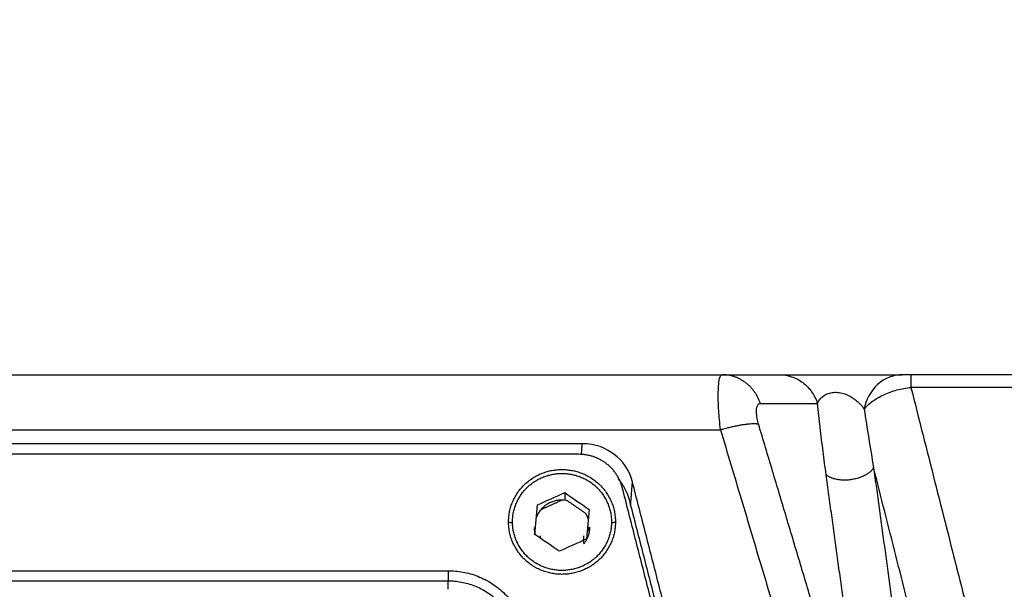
# Model space of a CAD drawing. Header units: millimetres. Extents: x 4946 to 6276, y -4769 to -3439.
# Tile 133 of 195: x 5825 to 5882, y -3735 to -3702. Entities that reach past the tile are written whole.
import ezdxf

# ---------------------------------------------------------------- set-up
doc = ezdxf.new("R2010")
doc.units = ezdxf.units.MM
doc.layers.add('ROXX_NEOmini_FIXTURE', color=7, linetype='Continuous', true_color=0x000000)
doc.dimstyles.get("Standard").update_dxf_attribs({"dimscale": 10, "dimtxt": 2.5, "dimasz": 3, "dimexe": 1, "dimexo": 0.5, "dimgap": 0.8, "dimtad": 1, "dimtoh": 1, "dimdec": 1, "dimzin": 1, "dimdsep": 46, "dimtxsty": 'Standard', "dimblk": 'OPEN90', "dimcen": 2.5, "dimadec": 1, "dimazin": 1, "dimtfac": 1, "dimtdec": 4, "dimtix": 1, "dimtofl": 0, "dimtmove": 1, "dimatfit": 3, "dimldrblk": 'OPEN90', "dimfxl": 1, "dimtolj": 1, "dimtzin": 1, "dimarcsym": 0})

# ---------------------------------------------------------------- blocks, each defined once
blk = doc.blocks.new('*D4')
at = {"layer": 'Defpoints', "color": 0}
for p in [(5752.196, -3663.256), (6119.696, -3663.256), (6119.696, -3885.816)]:
    blk.add_point(p, dxfattribs=at)
at = {"layer": 'ROXX_NEOmini_FIXTURE', "color": 0, "lineweight": -2}
for p, q in [((5752.196, -3669.257), (5752.196, -3888.817)), ((6119.696, -3669.257), (6119.696, -3888.817)), ((5758.197, -3885.816), (6113.695, -3885.816))]:
    blk.add_line(p, q, dxfattribs=at)
at = {"layer": 'ROXX_NEOmini_FIXTURE', "color": 0}
for points in [[(5758.197, -3884.816), (5758.197, -3886.817), (5752.196, -3885.816)], [(6113.695, -3886.817), (6113.695, -3884.816), (6119.696, -3885.816)]]:
    blk.add_solid(points, dxfattribs=at)
at = {"layer": 'ROXX_NEOmini_FIXTURE', "color": 0, "insert": (5935.946, -3878.915), "char_height": 9.0015, "attachment_point": 5}
blk.add_mtext('\\A1;367.5', dxfattribs=at)

msp = doc.modelspace()

# ---------------------------------------------------------------- linework, layer by layer
at = {"layer": 'ROXX_NEOmini_FIXTURE', "color": 18, "true_color": 0x000000}
for points, degree in [([(5785.838, -3722.777), (5825.785, -3722.777), (5865.732, -3722.777)], 2), ([(5785.838, -3722.777), (5825.785, -3722.777), (5865.732, -3722.777)], 2), ([(5865.732, -3722.777), (5867.389, -3722.777), (5869.046, -3722.777)], 2), ([(5865.732, -3722.777), (5867.389, -3722.777), (5869.046, -3722.777)], 2), ([(5869.046, -3722.777), (5869.125, -3722.777), (5869.307, -3722.777), (5869.657, -3722.777), (5870.072, -3722.777), (5870.539, -3722.777), (5871.038, -3722.777), (5871.553, -3722.777), (5872.078, -3722.777), (5872.614, -3722.777), (5873.16, -3722.777), (5873.712, -3722.777), (5874.266, -3722.777), (5874.812, -3722.777), (5875.327, -3722.777), (5875.791, -3722.777), (5876.049, -3722.777), (5876.166, -3722.777)], 3), ([(5869.046, -3722.777), (5869.125, -3722.777), (5869.307, -3722.777), (5869.657, -3722.777), (5870.072, -3722.777), (5870.539, -3722.777), (5871.038, -3722.777), (5871.553, -3722.777), (5872.078, -3722.777), (5872.614, -3722.777), (5873.16, -3722.777), (5873.712, -3722.777), (5874.266, -3722.777), (5874.812, -3722.777), (5875.327, -3722.777), (5875.791, -3722.777), (5876.049, -3722.777), (5876.166, -3722.777)], 3), ([(5876.671, -3722.777), (5876.48, -3722.777), (5876.277, -3722.777), (5876.166, -3722.777)], 3), ([(5876.671, -3722.777), (5876.48, -3722.777), (5876.277, -3722.777), (5876.166, -3722.777)], 3), ([(5995.006, -3722.777), (5935.838, -3722.777), (5876.671, -3722.777)], 2), ([(5995.006, -3722.777), (5935.838, -3722.777), (5876.671, -3722.777)], 2)]:
    msp.add_open_spline(points, degree=degree, dxfattribs=at)
at = {"layer": 'ROXX_NEOmini_FIXTURE', "color": 18, "lineweight": -3, "true_color": 0x000000}
for points, degree in [([(5865.631, -3725.98), (5865.584, -3725.566), (5865.519, -3724.801), (5865.488, -3723.982), (5865.518, -3723.257), (5865.587, -3722.907), (5865.676, -3722.777), (5865.732, -3722.777)], 3), ([(5869.046, -3722.777), (5869.287, -3722.777), (5869.768, -3722.857), (5870.421, -3723.204), (5870.945, -3723.747), (5871.175, -3724.205), (5871.255, -3724.447)], 3), ([(5876.166, -3722.777), (5875.691, -3722.777), (5874.612, -3723.162), (5874.056, -3724.258), (5873.96, -3724.773)], 3), ([(5871.255, -3724.447), (5871.284, -3724.374), (5871.36, -3724.234), (5871.53, -3724.05), (5871.754, -3723.904), (5872.026, -3723.812), (5872.344, -3723.785), (5872.682, -3723.832), (5873.015, -3723.95), (5873.298, -3724.109), (5873.525, -3724.28), (5873.747, -3724.489), (5873.893, -3724.673), (5873.96, -3724.773)], 3), ([(5873.96, -3724.773), (5874.09, -3724.614), (5874.417, -3724.307), (5875.076, -3723.921), (5875.85, -3723.64), (5876.399, -3723.538), (5876.671, -3723.51)], 3), ([(5876.671, -3723.51), (5882.182, -3745.241), (5887.694, -3766.973)], 2), ([(5995.006, -3723.51), (5935.838, -3723.51), (5876.671, -3723.51)], 2), ([(5867.838, -3725.648), (5867.639, -3724.982), (5867.686, -3724.447), (5867.939, -3724.447)], 3), ([(5867.939, -3724.447), (5869.597, -3724.447), (5871.255, -3724.447)], 2), ([(5871.756, -3728.57), (5871.695, -3728.124), (5871.577, -3727.223), (5871.41, -3725.849), (5871.306, -3724.917), (5871.255, -3724.447)], 3), ([(5873.96, -3724.773), (5874.132, -3725.893), (5874.312, -3727.022), (5874.507, -3728.165)], 3), ([(5874.333, -3747.337), (5871.086, -3736.493), (5867.838, -3725.648)], 2), ([(5785.838, -3725.98), (5825.735, -3725.98), (5865.631, -3725.98)], 2), ([(5865.631, -3725.98), (5870.422, -3741.979), (5875.214, -3757.978)], 2), ([(5857.615, -3726.777), (5824.503, -3726.777), (5791.39, -3726.777)], 2), ([(5857.567, -3727.378), (5857.591, -3727.077), (5857.615, -3726.777)], 2), ([(5860.524, -3728.999), (5860.334, -3728.258), (5859.554, -3727.278), (5858.395, -3726.777), (5857.615, -3726.777)], 3), ([(5857.412, -3727.392), (5824.475, -3727.392), (5791.538, -3727.392)], 2), ([(5874.333, -3747.337), (5873.045, -3737.954), (5871.756, -3728.57)], 2), ([(5874.507, -3728.165), (5875.796, -3737.548), (5877.084, -3746.931)], 2), ([(5884.841, -3768.909), (5879.674, -3748.537), (5874.507, -3728.165)], 2), ([(5860.415, -3730.356), (5860.47, -3729.678), (5860.524, -3728.999)], 2), ([(5866.269, -3751.378), (5863.396, -3740.188), (5860.524, -3728.999)], 2), ([(5855.011, -3730.329), (5855.539, -3730.089), (5856.066, -3729.849), (5856.594, -3729.609)], 3), ([(5856.594, -3729.609), (5856.594, -3729.795), (5856.594, -3729.98)], 2), ([(5856.594, -3729.609), (5857.069, -3729.937), (5857.545, -3730.265), (5858.021, -3730.592)], 3), ([(5865.636, -3751.535), (5862.785, -3740.427), (5859.933, -3729.318)], 2), ([(5854.856, -3732.032), (5854.908, -3731.464), (5854.959, -3730.897), (5855.011, -3730.329)], 3), ([(5856.409, -3730.064), (5855.814, -3730.334), (5855.22, -3730.605)], 2), ([(5857.825, -3730.828), (5857.272, -3730.447), (5856.72, -3730.067)], 2), ([(5860.329, -3730.02), (5863.177, -3741.112), (5866.024, -3752.205)], 2), ([(5858.021, -3730.592), (5857.969, -3731.16), (5857.918, -3731.728), (5857.866, -3732.295)], 3), ([(5853.338, -3731.311), (5853.457, -3731.335), (5853.575, -3731.358)], 2), ([(5859.311, -3731.357), (5859.425, -3731.334), (5859.538, -3731.311)], 2), ([(5856.283, -3733.015), (5855.808, -3732.687), (5855.332, -3732.36), (5854.856, -3732.032)], 3), ([(5857.866, -3732.295), (5857.338, -3732.535), (5856.811, -3732.775), (5856.283, -3733.015)], 3), ([(5816.247, -3734.138), (5833.043, -3734.138), (5849.838, -3734.138)], 2), ([(5816.619, -3734.725), (5833.229, -3734.725), (5849.838, -3734.725)], 2), ([(5849.838, -3735.212), (5849.838, -3734.969), (5849.838, -3734.725)], 2)]:
    msp.add_open_spline(points, degree=degree, dxfattribs=at)
for points, weights in [([(5867.939, -3724.447), (5867.389, -3722.777), (5865.732, -3722.777)], [1, 0.816078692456, 1]), ([(5876.671, -3722.777), (5876.671, -3722.777), (5876.671, -3723.51)], [1, 0.923879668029, 1]), ([(5867.838, -3725.648), (5867.217, -3725.524), (5865.631, -3725.98)], [1, 0.83411201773, 1]), ([(5859.933, -3729.318), (5859.438, -3727.392), (5857.412, -3727.392)], [1, 0.788655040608, 1]), ([(5853.338, -3731.311), (5853.338, -3728.273), (5856.438, -3728.273)], [1, 0.707106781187, 1]), ([(5856.438, -3728.273), (5859.538, -3728.273), (5859.538, -3731.311)], [1, 0.707106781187, 1]), ([(5859.682, -3728.806), (5860.154, -3729.337), (5860.329, -3730.02)], [0.902642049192, 0.923968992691, 1]), ([(5856.438, -3730.042), (5855.354, -3730.042), (5854.952, -3731.029)], [1, 0.780823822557, 0.889672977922]), ([(5856.72, -3730.067), (5856.58, -3730.042), (5856.438, -3730.042)], [0.937772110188, 0.964609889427, 1]), ([(5857.97, -3731.155), (5857.917, -3730.984), (5857.825, -3730.828)], [0.907150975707, 0.881852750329, 0.868495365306]), ([(5856.438, -3734.349), (5853.338, -3734.349), (5853.338, -3731.311)], [1, 0.707106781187, 1]), ([(5859.538, -3731.311), (5859.538, -3734.349), (5856.438, -3734.349)], [1, 0.707106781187, 1]), ([(5854.904, -3732.054), (5854.842, -3731.849), (5854.839, -3731.635)], [0.908913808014, 0.941607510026, 0.993608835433]), ([(5854.841, -3732.02), (5854.84, -3732.036), (5854.84, -3732.051)], [0.977742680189, 0.981485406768, 0.98534092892]), ([(5858.038, -3731.61), (5858.038, -3732.155), (5857.694, -3732.582)], [1, 0.87419690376, 0.856463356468]), ([(5858.018, -3731.86), (5857.992, -3731.701), (5857.934, -3731.551)], [0.942887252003, 0.912621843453, 0.892610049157]), ([(5855.199, -3732.268), (5855.188, -3732.189), (5855.188, -3732.109)], [0.951976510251, 0.973610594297, 1]), ([(5857.688, -3732.109), (5857.688, -3732.251), (5857.655, -3732.39)], [1, 0.954056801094, 0.922526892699]), ([(5857.668, -3732.385), (5857.685, -3732.477), (5857.688, -3732.571)], [0.93618138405, 0.958941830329, 0.987971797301]), ([(5849.838, -3734.138), (5849.838, -3734.618), (5849.838, -3734.725)], [1, 0.714472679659, 1]), ([(5849.838, -3734.138), (5854.454, -3734.138), (5854.454, -3738.661)], [1, 0.707106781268, 1]), ([(5849.838, -3734.725), (5853.954, -3734.725), (5853.954, -3738.758)], [1, 0.707106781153, 1])]:
    msp.add_rational_spline(points, weights, degree=2, dxfattribs=at)
for points, weights, knots in [([(5856.438, -3728.499), (5853.568, -3728.499), (5853.568, -3731.311), (5853.568, -3734.124), (5856.438, -3734.124), (5859.309, -3734.124), (5859.309, -3731.311), (5859.309, -3728.499), (5856.438, -3728.499)], [1, 0.707106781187, 1, 0.707106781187, 1, 0.707106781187, 1, 0.707106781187, 1], [0, 0, 0, 5.654867, 5.654867, 11.309734, 11.309734, 16.9646, 16.9646, 22.619467, 22.619467, 22.619467]), ([(5874.507, -3728.165), (5874.217, -3728.712), (5873.217, -3728.86), (5872.217, -3729.007), (5871.756, -3728.57)], [1, 0.829154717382, 1, 0.829154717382, 1], [-3.559215, -3.559215, -3.559215, -1.779607, -1.779607, 0, 0, 0])]:
    msp.add_rational_spline(points, weights, degree=2, knots=knots, dxfattribs=at)

# ---------------------------------------------------------------- dimensions: what is measured, and where the dimension line sits
at = {"layer": 'ROXX_NEOmini_FIXTURE', "color": 5, "true_color": 0x0000ff}
dim = msp.add_linear_dim(base=(6119.696, -3885.816), p1=(5752.196, -3663.256), p2=(6119.696, -3663.256), dimstyle='Standard', override={"dimscale": 3.0005, "dimtxt": 3, "dimasz": 2, "dimexe": 1, "dimexo": 2, "dimgap": 0.8, "dimtad": 1, "dimtih": 0, "dimtoh": 0, "dimdec": 1, "dimlfac": 1, "dimzin": 1, "dimtxsty": 'Standard', "dimsah": 0, "dimcen": 2.5, "dimadec": 1, "dimazin": 1, "dimtix": 0, "dimtmove": 0, "dimtzin": 1}, dxfattribs=at)
dim.commit()
dim.dimension.update_dxf_attribs({"geometry": '*D4', "text_midpoint": (5935.946, -3878.915)})

doc.saveas('drawing.dxf')
